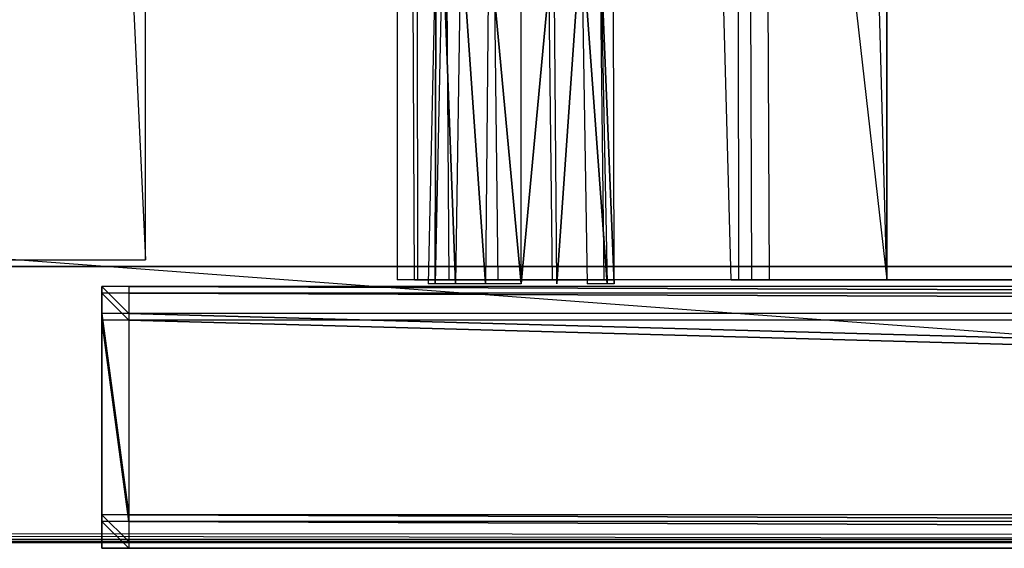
# Model space of a CAD drawing. Extents: x 0 to 1.4, y -0.5 to 0.
# Tile 17 of 44: x 0.4206 to 0.494, y -0.5004 to -0.4611. Entities that reach past the tile are written whole.
import ezdxf

# ---------------------------------------------------------------- set-up
doc = ezdxf.new("R2010")
doc.units = 0
for name, color, linetype in [('L10_KORPUS_LEGATO_BO_X_13620__Y', 7, 'CONTINUOUS'), ('L12_KORPUS_LEGATO_3_N_B21700___', 7, 'CONTINUOUS'), ('L22_DRAWERBOX_LEGATO_REL_6_X_36', 7, 'CONTINUOUS'), ('L24_DRAWERBOX_LEGATO_REL_4_X_13', 7, 'CONTINUOUS'), ('L25_DRAWERBOX_LEGATO_REL_3_X_42', 7, 'CONTINUOUS'), ('L29_FRONT_LEGATO_S2S2_X_3400__Y', 7, 'CONTINUOUS'), ('L30_FRONT_LEGATO_S2S2_X_1400__Y', 7, 'CONTINUOUS'), ('L7_PLATTE_LEGATO_0_N_B21700____', 7, 'CONTINUOUS'), ('L9_KORPUS_LEGATO_MS_X_190__Y_40', 7, 'CONTINUOUS')]:
    doc.layers.add(name, color=color, linetype=linetype)

msp = doc.modelspace()

# ---------------------------------------------------------------- linework, layer by layer
at = {"layer": 'L10_KORPUS_LEGATO_BO_X_13620__Y', "color": 8}
for points, invisible_edges in [([(1.381, -0.479447, 0.02), (0.019, -0.069947, 0.02), (0.019, -0.479447, 0.02), (1.381, -0.479447, 0.02)], 13), ([(0.019, -0.069947, 0.02), (1.381, -0.479447, 0.02), (1.381, -0.069947, 0.02), (0.019, -0.069947, 0.02)], 14), ([(1.381, -0.069947, 0.001), (0.019, -0.479447, 0.001), (0.019, -0.069947, 0.001), (1.381, -0.069947, 0.001)], 13), ([(0.019, -0.479447, 0.001), (1.381, -0.069947, 0.001), (1.381, -0.479447, 0.001), (0.019, -0.479447, 0.001)], 14), ([(1.381, -0.479447, 0.001), (0.019, -0.479447, 0.02), (0.019, -0.479447, 0.001), (1.381, -0.479447, 0.001)], 13), ([(0.019, -0.479447, 0.02), (1.381, -0.479447, 0.001), (1.381, -0.479447, 0.02), (0.019, -0.479447, 0.02)], 14)]:
    msp.add_3dface(points, dxfattribs=dict(at, invisible_edges=invisible_edges))
at = {"layer": 'L12_KORPUS_LEGATO_3_N_B21700___', "color": 8}
for points, invisible_edges in [([(0.019, -0.479447, 0.483), (0.079, -0.419447, 0.483), (1.381, -0.479447, 0.483), (0.019, -0.479447, 0.483)], 10), ([(1.381, -0.479447, 0.502), (0.079, -0.419447, 0.502), (0.019, -0.479447, 0.502), (1.381, -0.479447, 0.502)], 13), ([(1.381, -0.479447, 0.483), (0.079, -0.419447, 0.483), (1.321, -0.419447, 0.483), (1.381, -0.479447, 0.483)], 15), ([(0.079, -0.419447, 0.502), (1.381, -0.479447, 0.502), (1.321, -0.419447, 0.502), (0.079, -0.419447, 0.502)], 14), ([(1.381, -0.479447, 0.483), (0.019, -0.479447, 0.502), (0.019, -0.479447, 0.483), (1.381, -0.479447, 0.483)], 13), ([(0.019, -0.479447, 0.502), (1.381, -0.479447, 0.483), (1.381, -0.479447, 0.502), (0.019, -0.479447, 0.502)], 14)]:
    msp.add_3dface(points, dxfattribs=dict(at, invisible_edges=invisible_edges))
at = {"layer": 'L22_DRAWERBOX_LEGATO_REL_6_X_36', "color": 8}
for points, invisible_edges in [([(0.485235, -0.480437, 0.032), (0.44875, -0.156437, 0.032), (0.44875, -0.480437, 0.032), (0.485235, -0.480437, 0.032)], 13), ([(0.44875, -0.156437, 0.032), (0.485235, -0.480437, 0.032), (0.485235, -0.156437, 0.032), (0.44875, -0.156437, 0.032)], 14), ([(0.44875, -0.156437, 0.032), (0.450036, -0.480437, 0.10758), (0.44875, -0.480437, 0.032), (0.44875, -0.156437, 0.032)], 13), ([(0.450036, -0.480437, 0.10758), (0.44875, -0.156437, 0.032), (0.450036, -0.156437, 0.10758), (0.450036, -0.480437, 0.10758)], 14), ([(0.450036, -0.156437, 0.10758), (0.450283, -0.480437, 0.110955), (0.450036, -0.480437, 0.10758), (0.450036, -0.156437, 0.10758)], 13), ([(0.450283, -0.480437, 0.110955), (0.450036, -0.156437, 0.10758), (0.450283, -0.156437, 0.110955), (0.450283, -0.480437, 0.110955)], 14), ([(0.450283, -0.156437, 0.110955), (0.45263, -0.480437, 0.114232), (0.450283, -0.480437, 0.110955), (0.450283, -0.156437, 0.110955)], 13), ([(0.45263, -0.480437, 0.114232), (0.450283, -0.156437, 0.110955), (0.45263, -0.156437, 0.114232), (0.45263, -0.480437, 0.114232)], 14), ([(0.45263, -0.156437, 0.114232), (0.456276, -0.480437, 0.115948), (0.45263, -0.480437, 0.114232), (0.45263, -0.156437, 0.114232)], 13), ([(0.456276, -0.480437, 0.115948), (0.45263, -0.156437, 0.114232), (0.456276, -0.156437, 0.115948), (0.456276, -0.480437, 0.115948)], 14), ([(0.456276, -0.156437, 0.115948), (0.460339, -0.480437, 0.115998), (0.456276, -0.480437, 0.115948), (0.456276, -0.156437, 0.115948)], 13), ([(0.460339, -0.480437, 0.115998), (0.456276, -0.156437, 0.115948), (0.460339, -0.156437, 0.115998), (0.460339, -0.480437, 0.115998)], 14), ([(0.460339, -0.156437, 0.115998), (0.464178, -0.480437, 0.114666), (0.460339, -0.480437, 0.115998), (0.460339, -0.156437, 0.115998)], 13), ([(0.464178, -0.480437, 0.114666), (0.460339, -0.156437, 0.115998), (0.464178, -0.156437, 0.114666), (0.464178, -0.480437, 0.114666)], 14), ([(0.464178, -0.156437, 0.114666), (0.46493, -0.480437, 0.113598), (0.464178, -0.480437, 0.114666), (0.464178, -0.156437, 0.114666)], 13), ([(0.46493, -0.480437, 0.113598), (0.464178, -0.156437, 0.114666), (0.46493, -0.156437, 0.113598), (0.46493, -0.480437, 0.113598)], 14), ([(0.46493, -0.156437, 0.113598), (0.473639, -0.480437, 0.060646), (0.46493, -0.480437, 0.113598), (0.46493, -0.156437, 0.113598)], 13), ([(0.473639, -0.480437, 0.060646), (0.46493, -0.156437, 0.113598), (0.473639, -0.156437, 0.060646), (0.473639, -0.480437, 0.060646)], 14), ([(0.473639, -0.156437, 0.060646), (0.47422, -0.480437, 0.058607), (0.473639, -0.480437, 0.060646), (0.473639, -0.156437, 0.060646)], 13), ([(0.47422, -0.480437, 0.058607), (0.473639, -0.156437, 0.060646), (0.47422, -0.156437, 0.058607), (0.47422, -0.480437, 0.058607)], 14), ([(0.47422, -0.156437, 0.058607), (0.475183, -0.480437, 0.056719), (0.47422, -0.480437, 0.058607), (0.47422, -0.156437, 0.058607)], 13), ([(0.475183, -0.480437, 0.056719), (0.47422, -0.156437, 0.058607), (0.475183, -0.156437, 0.056719), (0.475183, -0.480437, 0.056719)], 14), ([(0.475183, -0.156437, 0.056719), (0.476491, -0.480437, 0.055052), (0.475183, -0.480437, 0.056719), (0.475183, -0.156437, 0.056719)], 13), ([(0.476491, -0.480437, 0.055052), (0.475183, -0.156437, 0.056719), (0.476491, -0.156437, 0.055052), (0.476491, -0.480437, 0.055052)], 14), ([(0.476491, -0.156437, 0.055052), (0.485235, -0.480437, 0.048743), (0.476491, -0.480437, 0.055052), (0.476491, -0.156437, 0.055052)], 13), ([(0.485235, -0.480437, 0.048743), (0.476491, -0.156437, 0.055052), (0.485235, -0.156437, 0.048743), (0.485235, -0.480437, 0.048743)], 14), ([(0.485235, -0.156437, 0.048743), (0.485235, -0.480437, 0.032), (0.485235, -0.480437, 0.048743), (0.485235, -0.156437, 0.048743)], 13), ([(0.485235, -0.480437, 0.032), (0.485235, -0.156437, 0.048743), (0.485235, -0.156437, 0.032), (0.485235, -0.480437, 0.032)], 14), ([(0.450036, -0.480437, 0.10758), (0.485235, -0.480437, 0.032), (0.44875, -0.480437, 0.032), (0.450036, -0.480437, 0.10758)], 13), ([(0.485235, -0.480437, 0.032), (0.450036, -0.480437, 0.10758), (0.47422, -0.480437, 0.058607), (0.485235, -0.480437, 0.032)], 10), ([(0.47422, -0.480437, 0.058607), (0.450036, -0.480437, 0.10758), (0.473639, -0.480437, 0.060646), (0.47422, -0.480437, 0.058607)], 10), ([(0.473639, -0.480437, 0.060646), (0.450036, -0.480437, 0.10758), (0.46493, -0.480437, 0.113598), (0.473639, -0.480437, 0.060646)], 13), ([(0.46493, -0.480437, 0.113598), (0.450036, -0.480437, 0.10758), (0.450283, -0.480437, 0.110955), (0.46493, -0.480437, 0.113598)], 14), ([(0.46493, -0.480437, 0.113598), (0.450283, -0.480437, 0.110955), (0.45263, -0.480437, 0.114232), (0.46493, -0.480437, 0.113598)], 15), ([(0.46493, -0.480437, 0.113598), (0.45263, -0.480437, 0.114232), (0.464178, -0.480437, 0.114666), (0.46493, -0.480437, 0.113598)], 15), ([(0.464178, -0.480437, 0.114666), (0.45263, -0.480437, 0.114232), (0.456276, -0.480437, 0.115948), (0.464178, -0.480437, 0.114666)], 15), ([(0.464178, -0.480437, 0.114666), (0.456276, -0.480437, 0.115948), (0.460339, -0.480437, 0.115998), (0.464178, -0.480437, 0.114666)], 15), ([(0.485235, -0.480437, 0.032), (0.47422, -0.480437, 0.058607), (0.475183, -0.480437, 0.056719), (0.485235, -0.480437, 0.032)], 13), ([(0.485235, -0.480437, 0.032), (0.475183, -0.480437, 0.056719), (0.476491, -0.480437, 0.055052), (0.485235, -0.480437, 0.032)], 10), ([(0.485235, -0.480437, 0.032), (0.476491, -0.480437, 0.055052), (0.485235, -0.480437, 0.048743), (0.485235, -0.480437, 0.032)], 13)]:
    msp.add_3dface(points, dxfattribs=dict(at, invisible_edges=invisible_edges))
at = {"layer": 'L24_DRAWERBOX_LEGATO_REL_4_X_13', "color": 8}
for points, invisible_edges in [([(0.451647, -0.454542, 0.1666), (0.451591, -0.480736, 0.169255), (0.451063, -0.480736, 0.1666), (0.451647, -0.454542, 0.1666)], 13), ([(0.451591, -0.480736, 0.163945), (0.451647, -0.454542, 0.1666), (0.451063, -0.480736, 0.1666), (0.451591, -0.480736, 0.163945)], 13), ([(0.451591, -0.480736, 0.169255), (0.451647, -0.454542, 0.1666), (0.45213, -0.454542, 0.169031), (0.451591, -0.480736, 0.169255)], 14), ([(0.45213, -0.454542, 0.169031), (0.453095, -0.480736, 0.171505), (0.451591, -0.480736, 0.169255), (0.45213, -0.454542, 0.169031)], 13), ([(0.453095, -0.480736, 0.161695), (0.45213, -0.454542, 0.164169), (0.451591, -0.480736, 0.163945), (0.453095, -0.480736, 0.161695)], 13), ([(0.451647, -0.454542, 0.1666), (0.451591, -0.480736, 0.163945), (0.45213, -0.454542, 0.164169), (0.451647, -0.454542, 0.1666)], 14), ([(0.453095, -0.480736, 0.171505), (0.45213, -0.454542, 0.169031), (0.453508, -0.454542, 0.171093), (0.453095, -0.480736, 0.171505)], 14), ([(0.45213, -0.454542, 0.164169), (0.453095, -0.480736, 0.161695), (0.453508, -0.454542, 0.162107), (0.45213, -0.454542, 0.164169)], 14), ([(0.453508, -0.454542, 0.171093), (0.455345, -0.480736, 0.173009), (0.453095, -0.480736, 0.171505), (0.453508, -0.454542, 0.171093)], 13), ([(0.455345, -0.480736, 0.160191), (0.453508, -0.454542, 0.162107), (0.453095, -0.480736, 0.161695), (0.455345, -0.480736, 0.160191)], 13), ([(0.455345, -0.480736, 0.173009), (0.453508, -0.454542, 0.171093), (0.455569, -0.454542, 0.17247), (0.455345, -0.480736, 0.173009)], 14), ([(0.453508, -0.454542, 0.162107), (0.455345, -0.480736, 0.160191), (0.455569, -0.454542, 0.16073), (0.453508, -0.454542, 0.162107)], 14), ([(0.458, -0.480736, 0.159663), (0.455569, -0.454542, 0.16073), (0.455345, -0.480736, 0.160191), (0.458, -0.480736, 0.159663)], 13), ([(0.455569, -0.454542, 0.17247), (0.458, -0.480736, 0.173537), (0.455345, -0.480736, 0.173009), (0.455569, -0.454542, 0.17247)], 13), ([(0.455569, -0.454542, 0.16073), (0.458, -0.480736, 0.159663), (0.458, -0.454542, 0.160247), (0.455569, -0.454542, 0.16073)], 14), ([(0.458, -0.480736, 0.173537), (0.455569, -0.454542, 0.17247), (0.458, -0.454542, 0.172953), (0.458, -0.480736, 0.173537)], 14), ([(0.458, -0.480736, 0.159663), (0.460432, -0.454542, 0.16073), (0.458, -0.454542, 0.160247), (0.458, -0.480736, 0.159663)], 13), ([(0.460432, -0.454542, 0.16073), (0.458, -0.480736, 0.159663), (0.460655, -0.480736, 0.160191), (0.460432, -0.454542, 0.16073)], 14), ([(0.460432, -0.454542, 0.17247), (0.458, -0.480736, 0.173537), (0.458, -0.454542, 0.172953), (0.460432, -0.454542, 0.17247)], 13), ([(0.458, -0.480736, 0.173537), (0.460432, -0.454542, 0.17247), (0.460655, -0.480736, 0.173009), (0.458, -0.480736, 0.173537)], 14), ([(0.460655, -0.480736, 0.160191), (0.462493, -0.454542, 0.162107), (0.460432, -0.454542, 0.16073), (0.460655, -0.480736, 0.160191)], 13), ([(0.462493, -0.454542, 0.171093), (0.460655, -0.480736, 0.173009), (0.460432, -0.454542, 0.17247), (0.462493, -0.454542, 0.171093)], 13), ([(0.462493, -0.454542, 0.162107), (0.460655, -0.480736, 0.160191), (0.462906, -0.480736, 0.161695), (0.462493, -0.454542, 0.162107)], 14), ([(0.460655, -0.480736, 0.173009), (0.462493, -0.454542, 0.171093), (0.462906, -0.480736, 0.171505), (0.460655, -0.480736, 0.173009)], 14), ([(0.462493, -0.454542, 0.171093), (0.464409, -0.480736, 0.169255), (0.462906, -0.480736, 0.171505), (0.462493, -0.454542, 0.171093)], 13), ([(0.464409, -0.480736, 0.169255), (0.462493, -0.454542, 0.171093), (0.46387, -0.454542, 0.169031), (0.464409, -0.480736, 0.169255)], 14), ([(0.464409, -0.480736, 0.163945), (0.462493, -0.454542, 0.162107), (0.462906, -0.480736, 0.161695), (0.464409, -0.480736, 0.163945)], 13), ([(0.462493, -0.454542, 0.162107), (0.464409, -0.480736, 0.163945), (0.46387, -0.454542, 0.164169), (0.462493, -0.454542, 0.162107)], 14), ([(0.46387, -0.454542, 0.169031), (0.464938, -0.480736, 0.1666), (0.464409, -0.480736, 0.169255), (0.46387, -0.454542, 0.169031)], 13), ([(0.464938, -0.480736, 0.1666), (0.46387, -0.454542, 0.169031), (0.464354, -0.454542, 0.1666), (0.464938, -0.480736, 0.1666)], 14), ([(0.464938, -0.480736, 0.1666), (0.46387, -0.454542, 0.164169), (0.464409, -0.480736, 0.163945), (0.464938, -0.480736, 0.1666)], 13), ([(0.46387, -0.454542, 0.164169), (0.464938, -0.480736, 0.1666), (0.464354, -0.454542, 0.1666), (0.46387, -0.454542, 0.164169)], 14)]:
    msp.add_3dface(points, dxfattribs=dict(at, invisible_edges=invisible_edges))
at = {"layer": 'L25_DRAWERBOX_LEGATO_REL_3_X_42', "color": 8}
for points, invisible_edges in [([(0.914765, -0.480437, 0.048), (0.485235, -0.156436, 0.048), (0.485235, -0.480437, 0.048), (0.914765, -0.480437, 0.048)], 13), ([(0.485235, -0.156436, 0.048), (0.914765, -0.480437, 0.048), (0.914765, -0.156436, 0.048), (0.485235, -0.156436, 0.048)], 14), ([(0.485235, -0.156436, 0.048), (0.485235, -0.480437, 0.032), (0.485235, -0.480437, 0.048), (0.485235, -0.156436, 0.048)], 13), ([(0.485235, -0.480437, 0.032), (0.485235, -0.156436, 0.048), (0.485235, -0.156437, 0.032), (0.485235, -0.480437, 0.032)], 14), ([(0.485235, -0.156437, 0.032), (0.914765, -0.480437, 0.032), (0.485235, -0.480437, 0.032), (0.485235, -0.156437, 0.032)], 13), ([(0.914765, -0.480437, 0.032), (0.485235, -0.156437, 0.032), (0.914765, -0.156437, 0.032), (0.914765, -0.480437, 0.032)], 14), ([(0.914765, -0.480437, 0.048), (0.485235, -0.480437, 0.032), (0.914765, -0.480437, 0.032), (0.914765, -0.480437, 0.048)], 13), ([(0.485235, -0.480437, 0.032), (0.914765, -0.480437, 0.048), (0.485235, -0.480437, 0.048), (0.485235, -0.480437, 0.032)], 14)]:
    msp.add_3dface(points, dxfattribs=dict(at, invisible_edges=invisible_edges))
at = {"layer": 'L29_FRONT_LEGATO_S2S2_X_3400__Y', "color": 8}
for points, invisible_edges in [([(0.42875, -0.482937, 0.34), (0.42675, -0.480937, 0.34), (0.42675, -0.482937, 0.34), (0.42875, -0.482937, 0.34)], 13), ([(0.42675, -0.480937, 0.34), (0.42875, -0.482937, 0.34), (0.42875, -0.480937, 0.34), (0.42675, -0.480937, 0.34)], 14), ([(0.42675, -0.480937), (0.42875, -0.482937), (0.42675, -0.482937), (0.42675, -0.480937)], 13), ([(0.42875, -0.482937), (0.42675, -0.480937), (0.42875, -0.480937), (0.42875, -0.482937)], 14), ([(0.42675, -0.482937, 0.338), (0.42675, -0.480937, 0.002), (0.42675, -0.482937, 0.002), (0.42675, -0.482937, 0.338)], 13), ([(0.42675, -0.480937, 0.002), (0.42675, -0.482937, 0.338), (0.42675, -0.480937, 0.338), (0.42675, -0.480937, 0.002)], 14), ([(0.42675, -0.480937, 0.338), (0.42875, -0.480937, 0.002), (0.42675, -0.480937, 0.002), (0.42675, -0.480937, 0.338)], 13), ([(0.42875, -0.480937, 0.002), (0.42675, -0.480937, 0.338), (0.42875, -0.480937, 0.338), (0.42875, -0.480937, 0.002)], 14), ([(0.42675, -0.480937, 0.34), (0.42875, -0.480937, 0.338), (0.42675, -0.480937, 0.338), (0.42675, -0.480937, 0.34)], 13), ([(0.42875, -0.480937, 0.338), (0.42675, -0.480937, 0.34), (0.42875, -0.480937, 0.34), (0.42875, -0.480937, 0.338)], 14), ([(0.42675, -0.480937, 0.002), (0.42875, -0.480937), (0.42675, -0.480937), (0.42675, -0.480937, 0.002)], 13), ([(0.42875, -0.480937), (0.42675, -0.480937, 0.002), (0.42875, -0.480937, 0.002), (0.42875, -0.480937)], 14), ([(0.42675, -0.480937, 0.002), (0.42675, -0.482937), (0.42675, -0.482937, 0.002), (0.42675, -0.480937, 0.002)], 13), ([(0.42675, -0.482937), (0.42675, -0.480937, 0.002), (0.42675, -0.480937), (0.42675, -0.482937)], 14), ([(0.42675, -0.480937, 0.34), (0.42675, -0.482937, 0.338), (0.42675, -0.482937, 0.34), (0.42675, -0.480937, 0.34)], 13), ([(0.42675, -0.482937, 0.338), (0.42675, -0.480937, 0.34), (0.42675, -0.480937, 0.338), (0.42675, -0.482937, 0.338)], 14), ([(0.97125, -0.482937, 0.34), (0.42875, -0.480937, 0.34), (0.42875, -0.482937, 0.34), (0.97125, -0.482937, 0.34)], 13), ([(0.42875, -0.480937, 0.34), (0.97125, -0.482937, 0.34), (0.97125, -0.480937, 0.34), (0.42875, -0.480937, 0.34)], 14), ([(0.42875, -0.480937), (0.97125, -0.482937), (0.42875, -0.482937), (0.42875, -0.480937)], 13), ([(0.97125, -0.482937), (0.42875, -0.480937), (0.97125, -0.480937), (0.97125, -0.482937)], 14), ([(0.42875, -0.480937, 0.338), (0.97125, -0.480937, 0.002), (0.42875, -0.480937, 0.002), (0.42875, -0.480937, 0.338)], 13), ([(0.97125, -0.480937, 0.002), (0.42875, -0.480937, 0.338), (0.97125, -0.480937, 0.338), (0.97125, -0.480937, 0.002)], 14), ([(0.42875, -0.480937, 0.34), (0.97125, -0.480937, 0.338), (0.42875, -0.480937, 0.338), (0.42875, -0.480937, 0.34)], 13), ([(0.97125, -0.480937, 0.338), (0.42875, -0.480937, 0.34), (0.97125, -0.480937, 0.34), (0.97125, -0.480937, 0.338)], 14), ([(0.42875, -0.480937, 0.002), (0.97125, -0.480937), (0.42875, -0.480937), (0.42875, -0.480937, 0.002)], 13), ([(0.97125, -0.480937), (0.42875, -0.480937, 0.002), (0.97125, -0.480937, 0.002), (0.97125, -0.480937)], 14), ([(0.42675, -0.497937, 0.338), (0.42675, -0.482937, 0.002), (0.42675, -0.497937, 0.002), (0.42675, -0.497937, 0.338)], 13), ([(0.42675, -0.482937, 0.002), (0.42675, -0.497937, 0.338), (0.42675, -0.482937, 0.338), (0.42675, -0.482937, 0.002)], 14), ([(0.42675, -0.482937), (0.42875, -0.497937), (0.42675, -0.497937), (0.42675, -0.482937)], 13), ([(0.42875, -0.497937), (0.42675, -0.482937), (0.42875, -0.482937), (0.42875, -0.497937)], 14), ([(0.42675, -0.482937, 0.002), (0.42675, -0.497937), (0.42675, -0.497937, 0.002), (0.42675, -0.482937, 0.002)], 13), ([(0.42675, -0.497937), (0.42675, -0.482937, 0.002), (0.42675, -0.482937), (0.42675, -0.497937)], 14), ([(0.42875, -0.497937, 0.34), (0.42675, -0.482937, 0.34), (0.42675, -0.497937, 0.34), (0.42875, -0.497937, 0.34)], 13), ([(0.42675, -0.482937, 0.34), (0.42875, -0.497937, 0.34), (0.42875, -0.482937, 0.34), (0.42675, -0.482937, 0.34)], 14), ([(0.42675, -0.482937, 0.34), (0.42675, -0.497937, 0.338), (0.42675, -0.497937, 0.34), (0.42675, -0.482937, 0.34)], 13), ([(0.42675, -0.497937, 0.338), (0.42675, -0.482937, 0.34), (0.42675, -0.482937, 0.338), (0.42675, -0.497937, 0.338)], 14), ([(0.42875, -0.482937), (0.97125, -0.497937), (0.42875, -0.497937), (0.42875, -0.482937)], 13), ([(0.97125, -0.497937), (0.42875, -0.482937), (0.97125, -0.482937), (0.97125, -0.497937)], 14), ([(0.97125, -0.497937, 0.34), (0.42875, -0.482937, 0.34), (0.42875, -0.497937, 0.34), (0.97125, -0.497937, 0.34)], 13), ([(0.42875, -0.482937, 0.34), (0.97125, -0.497937, 0.34), (0.97125, -0.482937, 0.34), (0.42875, -0.482937, 0.34)], 14), ([(0.42675, -0.497937, 0.34), (0.42675, -0.499937, 0.338), (0.42675, -0.499937, 0.34), (0.42675, -0.497937, 0.34)], 13), ([(0.42675, -0.499937, 0.338), (0.42675, -0.497937, 0.34), (0.42675, -0.497937, 0.338), (0.42675, -0.499937, 0.338)], 14), ([(0.42675, -0.499937, 0.338), (0.42675, -0.497937, 0.002), (0.42675, -0.499937, 0.002), (0.42675, -0.499937, 0.338)], 13), ([(0.42675, -0.497937, 0.002), (0.42675, -0.499937, 0.338), (0.42675, -0.497937, 0.338), (0.42675, -0.497937, 0.002)], 14), ([(0.42675, -0.497937, 0.002), (0.42675, -0.499937), (0.42675, -0.499937, 0.002), (0.42675, -0.497937, 0.002)], 13), ([(0.42675, -0.499937), (0.42675, -0.497937, 0.002), (0.42675, -0.497937), (0.42675, -0.499937)], 14), ([(0.42675, -0.497937), (0.42875, -0.499937), (0.42675, -0.499937), (0.42675, -0.497937)], 13), ([(0.42875, -0.499937), (0.42675, -0.497937), (0.42875, -0.497937), (0.42875, -0.499937)], 14), ([(0.42875, -0.499937, 0.34), (0.42675, -0.497937, 0.34), (0.42675, -0.499937, 0.34), (0.42875, -0.499937, 0.34)], 13), ([(0.42675, -0.497937, 0.34), (0.42875, -0.499937, 0.34), (0.42875, -0.497937, 0.34), (0.42675, -0.497937, 0.34)], 14), ([(0.42875, -0.497937), (0.97125, -0.499937), (0.42875, -0.499937), (0.42875, -0.497937)], 13), ([(0.97125, -0.499937), (0.42875, -0.497937), (0.97125, -0.497937), (0.97125, -0.499937)], 14), ([(0.97125, -0.499937, 0.34), (0.42875, -0.497937, 0.34), (0.42875, -0.499937, 0.34), (0.97125, -0.499937, 0.34)], 13), ([(0.42875, -0.497937, 0.34), (0.97125, -0.499937, 0.34), (0.97125, -0.497937, 0.34), (0.42875, -0.497937, 0.34)], 14), ([(0.42875, -0.499937), (0.42675, -0.499937, 0.002), (0.42675, -0.499937), (0.42875, -0.499937)], 13), ([(0.42675, -0.499937, 0.002), (0.42875, -0.499937), (0.42875, -0.499937, 0.002), (0.42675, -0.499937, 0.002)], 14), ([(0.42875, -0.499937, 0.002), (0.42675, -0.499937, 0.338), (0.42675, -0.499937, 0.002), (0.42875, -0.499937, 0.002)], 13), ([(0.42675, -0.499937, 0.338), (0.42875, -0.499937, 0.002), (0.42875, -0.499937, 0.338), (0.42675, -0.499937, 0.338)], 14), ([(0.42875, -0.499937, 0.338), (0.42675, -0.499937, 0.34), (0.42675, -0.499937, 0.338), (0.42875, -0.499937, 0.338)], 13), ([(0.42675, -0.499937, 0.34), (0.42875, -0.499937, 0.338), (0.42875, -0.499937, 0.34), (0.42675, -0.499937, 0.34)], 14), ([(0.97125, -0.499937, 0.002), (0.42875, -0.499937, 0.338), (0.42875, -0.499937, 0.002), (0.97125, -0.499937, 0.002)], 13), ([(0.42875, -0.499937, 0.338), (0.97125, -0.499937, 0.002), (0.97125, -0.499937, 0.338), (0.42875, -0.499937, 0.338)], 14), ([(0.97125, -0.499937), (0.42875, -0.499937, 0.002), (0.42875, -0.499937), (0.97125, -0.499937)], 13), ([(0.42875, -0.499937, 0.002), (0.97125, -0.499937), (0.97125, -0.499937, 0.002), (0.42875, -0.499937, 0.002)], 14), ([(0.97125, -0.499937, 0.338), (0.42875, -0.499937, 0.34), (0.42875, -0.499937, 0.338), (0.97125, -0.499937, 0.338)], 13), ([(0.42875, -0.499937, 0.34), (0.97125, -0.499937, 0.338), (0.97125, -0.499937, 0.34), (0.42875, -0.499937, 0.34)], 14)]:
    msp.add_3dface(points, dxfattribs=dict(at, invisible_edges=invisible_edges))
at = {"layer": 'L30_FRONT_LEGATO_S2S2_X_1400__Y', "color": 8}
for points, invisible_edges in [([(0.42875, -0.483437, 0.51), (0.42675, -0.481437, 0.51), (0.42675, -0.483437, 0.51), (0.42875, -0.483437, 0.51)], 13), ([(0.42675, -0.481437, 0.51), (0.42875, -0.483437, 0.51), (0.42875, -0.481437, 0.51), (0.42675, -0.481437, 0.51)], 14), ([(0.42675, -0.481437, 0.37), (0.42875, -0.483437, 0.37), (0.42675, -0.483437, 0.37), (0.42675, -0.481437, 0.37)], 13), ([(0.42875, -0.483437, 0.37), (0.42675, -0.481437, 0.37), (0.42875, -0.481437, 0.37), (0.42875, -0.483437, 0.37)], 14), ([(0.42675, -0.483437, 0.508), (0.42675, -0.481437, 0.372), (0.42675, -0.483437, 0.372), (0.42675, -0.483437, 0.508)], 13), ([(0.42675, -0.481437, 0.372), (0.42675, -0.483437, 0.508), (0.42675, -0.481437, 0.508), (0.42675, -0.481437, 0.372)], 14), ([(0.42675, -0.481437, 0.508), (0.42875, -0.481437, 0.372), (0.42675, -0.481437, 0.372), (0.42675, -0.481437, 0.508)], 13), ([(0.42875, -0.481437, 0.372), (0.42675, -0.481437, 0.508), (0.42875, -0.481437, 0.508), (0.42875, -0.481437, 0.372)], 14), ([(0.42675, -0.481437, 0.51), (0.42875, -0.481437, 0.508), (0.42675, -0.481437, 0.508), (0.42675, -0.481437, 0.51)], 13), ([(0.42875, -0.481437, 0.508), (0.42675, -0.481437, 0.51), (0.42875, -0.481437, 0.51), (0.42875, -0.481437, 0.508)], 14), ([(0.42675, -0.481437, 0.372), (0.42875, -0.481437, 0.37), (0.42675, -0.481437, 0.37), (0.42675, -0.481437, 0.372)], 13), ([(0.42875, -0.481437, 0.37), (0.42675, -0.481437, 0.372), (0.42875, -0.481437, 0.372), (0.42875, -0.481437, 0.37)], 14), ([(0.42675, -0.481437, 0.372), (0.42675, -0.483437, 0.37), (0.42675, -0.483437, 0.372), (0.42675, -0.481437, 0.372)], 13), ([(0.42675, -0.483437, 0.37), (0.42675, -0.481437, 0.372), (0.42675, -0.481437, 0.37), (0.42675, -0.483437, 0.37)], 14), ([(0.42675, -0.481437, 0.51), (0.42675, -0.483437, 0.508), (0.42675, -0.483437, 0.51), (0.42675, -0.481437, 0.51)], 13), ([(0.42675, -0.483437, 0.508), (0.42675, -0.481437, 0.51), (0.42675, -0.481437, 0.508), (0.42675, -0.483437, 0.508)], 14), ([(0.97125, -0.483437, 0.51), (0.42875, -0.481437, 0.51), (0.42875, -0.483437, 0.51), (0.97125, -0.483437, 0.51)], 13), ([(0.42875, -0.481437, 0.51), (0.97125, -0.483437, 0.51), (0.97125, -0.481437, 0.51), (0.42875, -0.481437, 0.51)], 14), ([(0.42875, -0.481437, 0.37), (0.97125, -0.483437, 0.37), (0.42875, -0.483437, 0.37), (0.42875, -0.481437, 0.37)], 13), ([(0.97125, -0.483437, 0.37), (0.42875, -0.481437, 0.37), (0.97125, -0.481437, 0.37), (0.97125, -0.483437, 0.37)], 14), ([(0.42875, -0.481437, 0.508), (0.97125, -0.481437, 0.372), (0.42875, -0.481437, 0.372), (0.42875, -0.481437, 0.508)], 13), ([(0.97125, -0.481437, 0.372), (0.42875, -0.481437, 0.508), (0.97125, -0.481437, 0.508), (0.97125, -0.481437, 0.372)], 14), ([(0.42875, -0.481437, 0.51), (0.97125, -0.481437, 0.508), (0.42875, -0.481437, 0.508), (0.42875, -0.481437, 0.51)], 13), ([(0.97125, -0.481437, 0.508), (0.42875, -0.481437, 0.51), (0.97125, -0.481437, 0.51), (0.97125, -0.481437, 0.508)], 14), ([(0.42875, -0.481437, 0.372), (0.97125, -0.481437, 0.37), (0.42875, -0.481437, 0.37), (0.42875, -0.481437, 0.372)], 13), ([(0.97125, -0.481437, 0.37), (0.42875, -0.481437, 0.372), (0.97125, -0.481437, 0.372), (0.97125, -0.481437, 0.37)], 14), ([(0.42675, -0.498437, 0.508), (0.42675, -0.483437, 0.372), (0.42675, -0.498437, 0.372), (0.42675, -0.498437, 0.508)], 13), ([(0.42675, -0.483437, 0.372), (0.42675, -0.498437, 0.508), (0.42675, -0.483437, 0.508), (0.42675, -0.483437, 0.372)], 14), ([(0.42675, -0.483437, 0.37), (0.42875, -0.498437, 0.37), (0.42675, -0.498437, 0.37), (0.42675, -0.483437, 0.37)], 13), ([(0.42875, -0.498437, 0.37), (0.42675, -0.483437, 0.37), (0.42875, -0.483437, 0.37), (0.42875, -0.498437, 0.37)], 14), ([(0.42675, -0.483437, 0.372), (0.42675, -0.498437, 0.37), (0.42675, -0.498437, 0.372), (0.42675, -0.483437, 0.372)], 13), ([(0.42675, -0.498437, 0.37), (0.42675, -0.483437, 0.372), (0.42675, -0.483437, 0.37), (0.42675, -0.498437, 0.37)], 14), ([(0.42875, -0.498437, 0.51), (0.42675, -0.483437, 0.51), (0.42675, -0.498437, 0.51), (0.42875, -0.498437, 0.51)], 13), ([(0.42675, -0.483437, 0.51), (0.42875, -0.498437, 0.51), (0.42875, -0.483437, 0.51), (0.42675, -0.483437, 0.51)], 14), ([(0.42675, -0.483437, 0.51), (0.42675, -0.498437, 0.508), (0.42675, -0.498437, 0.51), (0.42675, -0.483437, 0.51)], 13), ([(0.42675, -0.498437, 0.508), (0.42675, -0.483437, 0.51), (0.42675, -0.483437, 0.508), (0.42675, -0.498437, 0.508)], 14), ([(0.42875, -0.483437, 0.37), (0.97125, -0.498437, 0.37), (0.42875, -0.498437, 0.37), (0.42875, -0.483437, 0.37)], 13), ([(0.97125, -0.498437, 0.37), (0.42875, -0.483437, 0.37), (0.97125, -0.483437, 0.37), (0.97125, -0.498437, 0.37)], 14), ([(0.97125, -0.498437, 0.51), (0.42875, -0.483437, 0.51), (0.42875, -0.498437, 0.51), (0.97125, -0.498437, 0.51)], 13), ([(0.42875, -0.483437, 0.51), (0.97125, -0.498437, 0.51), (0.97125, -0.483437, 0.51), (0.42875, -0.483437, 0.51)], 14), ([(0.42675, -0.498437, 0.51), (0.42675, -0.500437, 0.508), (0.42675, -0.500437, 0.51), (0.42675, -0.498437, 0.51)], 13), ([(0.42675, -0.500437, 0.508), (0.42675, -0.498437, 0.51), (0.42675, -0.498437, 0.508), (0.42675, -0.500437, 0.508)], 14), ([(0.42675, -0.500437, 0.508), (0.42675, -0.498437, 0.372), (0.42675, -0.500437, 0.372), (0.42675, -0.500437, 0.508)], 13), ([(0.42675, -0.498437, 0.372), (0.42675, -0.500437, 0.508), (0.42675, -0.498437, 0.508), (0.42675, -0.498437, 0.372)], 14), ([(0.42675, -0.498437, 0.372), (0.42675, -0.500437, 0.37), (0.42675, -0.500437, 0.372), (0.42675, -0.498437, 0.372)], 13), ([(0.42675, -0.500437, 0.37), (0.42675, -0.498437, 0.372), (0.42675, -0.498437, 0.37), (0.42675, -0.500437, 0.37)], 14), ([(0.42675, -0.498437, 0.37), (0.42875, -0.500437, 0.37), (0.42675, -0.500437, 0.37), (0.42675, -0.498437, 0.37)], 13), ([(0.42875, -0.500437, 0.37), (0.42675, -0.498437, 0.37), (0.42875, -0.498437, 0.37), (0.42875, -0.500437, 0.37)], 14), ([(0.42875, -0.500437, 0.51), (0.42675, -0.498437, 0.51), (0.42675, -0.500437, 0.51), (0.42875, -0.500437, 0.51)], 13), ([(0.42675, -0.498437, 0.51), (0.42875, -0.500437, 0.51), (0.42875, -0.498437, 0.51), (0.42675, -0.498437, 0.51)], 14), ([(0.42875, -0.498437, 0.37), (0.97125, -0.500437, 0.37), (0.42875, -0.500437, 0.37), (0.42875, -0.498437, 0.37)], 13), ([(0.97125, -0.500437, 0.37), (0.42875, -0.498437, 0.37), (0.97125, -0.498437, 0.37), (0.97125, -0.500437, 0.37)], 14), ([(0.97125, -0.500437, 0.51), (0.42875, -0.498437, 0.51), (0.42875, -0.500437, 0.51), (0.97125, -0.500437, 0.51)], 13), ([(0.42875, -0.498437, 0.51), (0.97125, -0.500437, 0.51), (0.97125, -0.498437, 0.51), (0.42875, -0.498437, 0.51)], 14), ([(0.42875, -0.500437, 0.37), (0.42675, -0.500437, 0.372), (0.42675, -0.500437, 0.37), (0.42875, -0.500437, 0.37)], 13), ([(0.42675, -0.500437, 0.372), (0.42875, -0.500437, 0.37), (0.42875, -0.500437, 0.372), (0.42675, -0.500437, 0.372)], 14), ([(0.42875, -0.500437, 0.372), (0.42675, -0.500437, 0.508), (0.42675, -0.500437, 0.372), (0.42875, -0.500437, 0.372)], 13), ([(0.42675, -0.500437, 0.508), (0.42875, -0.500437, 0.372), (0.42875, -0.500437, 0.508), (0.42675, -0.500437, 0.508)], 14), ([(0.42875, -0.500437, 0.508), (0.42675, -0.500437, 0.51), (0.42675, -0.500437, 0.508), (0.42875, -0.500437, 0.508)], 13), ([(0.42675, -0.500437, 0.51), (0.42875, -0.500437, 0.508), (0.42875, -0.500437, 0.51), (0.42675, -0.500437, 0.51)], 14), ([(0.97125, -0.500437, 0.372), (0.42875, -0.500437, 0.508), (0.42875, -0.500437, 0.372), (0.97125, -0.500437, 0.372)], 13), ([(0.42875, -0.500437, 0.508), (0.97125, -0.500437, 0.372), (0.97125, -0.500437, 0.508), (0.42875, -0.500437, 0.508)], 14), ([(0.97125, -0.500437, 0.37), (0.42875, -0.500437, 0.372), (0.42875, -0.500437, 0.37), (0.97125, -0.500437, 0.37)], 13), ([(0.42875, -0.500437, 0.372), (0.97125, -0.500437, 0.37), (0.97125, -0.500437, 0.372), (0.42875, -0.500437, 0.372)], 14), ([(0.97125, -0.500437, 0.508), (0.42875, -0.500437, 0.51), (0.42875, -0.500437, 0.508), (0.97125, -0.500437, 0.508)], 13), ([(0.42875, -0.500437, 0.51), (0.97125, -0.500437, 0.508), (0.97125, -0.500437, 0.51), (0.42875, -0.500437, 0.51)], 14)]:
    msp.add_3dface(points, dxfattribs=dict(at, invisible_edges=invisible_edges))
at = {"layer": 'L7_PLATTE_LEGATO_0_N_B21700____', "color": 8}
for points, invisible_edges in [([(0.392917, -0.410479, 0.55), (0.392723, -0.499312, 0.55), (0.700121, -0.499312, 0.55), (0.392917, -0.410479, 0.55)], 15), ([(0.392917, -0.410479, 0.55), (0.700121, -0.499312, 0.55), (0.700121, -0.410479, 0.55), (0.392917, -0.410479, 0.55)], 15), ([(0.050526, -0.451461, 0.510552), (0.700121, -0.499768, 0.543077), (0.001647, -0.499778, 0.543077), (0.050526, -0.451461, 0.510552)], 13), ([(0.700121, -0.499768, 0.543077), (0.050526, -0.451461, 0.510552), (0.700121, -0.451451, 0.510552), (0.700121, -0.499768, 0.543077)], 14), ([(0.700121, -0.5, 0.5495), (0.392723, -0.4995, 0.55), (0.001412, -0.500011, 0.5495), (0.700121, -0.5, 0.5495)], 13), ([(0.700121, -0.4995, 0.55), (0.392723, -0.499312, 0.55), (0.392723, -0.4995, 0.55), (0.700121, -0.4995, 0.55)], 13), ([(0.392723, -0.499312, 0.55), (0.700121, -0.4995, 0.55), (0.700121, -0.499312, 0.55), (0.392723, -0.499312, 0.55)], 14), ([(0.392723, -0.4995, 0.55), (0.700121, -0.5, 0.5495), (0.700121, -0.4995, 0.55), (0.392723, -0.4995, 0.55)], 14), ([(0.001647, -0.499778, 0.543077), (0.700121, -0.5, 0.543233), (0.001412, -0.500011, 0.543233), (0.001647, -0.499778, 0.543077)], 13), ([(0.700121, -0.5, 0.543233), (0.001412, -0.500011, 0.543593), (0.001412, -0.500011, 0.543233), (0.700121, -0.5, 0.543233)], 13), ([(0.001412, -0.500011, 0.543593), (0.700121, -0.5, 0.543233), (0.700121, -0.5, 0.543593), (0.001412, -0.500011, 0.543593)], 14), ([(0.700121, -0.5, 0.543593), (0.001412, -0.500011, 0.549321), (0.001412, -0.500011, 0.543593), (0.700121, -0.5, 0.543593)], 13), ([(0.001412, -0.500011, 0.549321), (0.700121, -0.5, 0.543593), (0.700121, -0.5, 0.549321), (0.001412, -0.500011, 0.549321)], 14), ([(0.700121, -0.5, 0.549321), (0.001412, -0.500011, 0.5495), (0.001412, -0.500011, 0.549321), (0.700121, -0.5, 0.549321)], 13), ([(0.001412, -0.500011, 0.5495), (0.700121, -0.5, 0.549321), (0.700121, -0.5, 0.5495), (0.001412, -0.500011, 0.5495)], 14), ([(0.700121, -0.5, 0.543233), (0.001647, -0.499778, 0.543077), (0.700121, -0.499768, 0.543077), (0.700121, -0.5, 0.543233)], 14)]:
    msp.add_3dface(points, dxfattribs=dict(at, invisible_edges=invisible_edges))
at = {"layer": 'L9_KORPUS_LEGATO_MS_X_190__Y_40', "color": 8}
for points, invisible_edges in [([(0.43, -0.069937, 0.02), (0.411, -0.478937, 0.02), (0.411, -0.069937, 0.02), (0.43, -0.069937, 0.02)], 13), ([(0.411, -0.478937, 0.02), (0.43, -0.069937, 0.02), (0.43, -0.478937, 0.02), (0.411, -0.478937, 0.02)], 14), ([(0.43, -0.478937, 0.483), (0.411, -0.069937, 0.483), (0.411, -0.478937, 0.483), (0.43, -0.478937, 0.483)], 13), ([(0.411, -0.069937, 0.483), (0.43, -0.478937, 0.483), (0.43, -0.069937, 0.483), (0.411, -0.069937, 0.483)], 14), ([(0.43, -0.069937, 0.02), (0.43, -0.478937, 0.483), (0.43, -0.478937, 0.02), (0.43, -0.069937, 0.02)], 13), ([(0.43, -0.478937, 0.483), (0.43, -0.069937, 0.02), (0.43, -0.069937, 0.483), (0.43, -0.478937, 0.483)], 14), ([(0.43, -0.478937, 0.483), (0.411, -0.478937, 0.02), (0.43, -0.478937, 0.02), (0.43, -0.478937, 0.483)], 13), ([(0.411, -0.478937, 0.02), (0.43, -0.478937, 0.483), (0.411, -0.478937, 0.483), (0.411, -0.478937, 0.02)], 14)]:
    msp.add_3dface(points, dxfattribs=dict(at, invisible_edges=invisible_edges))

doc.saveas('drawing.dxf')
